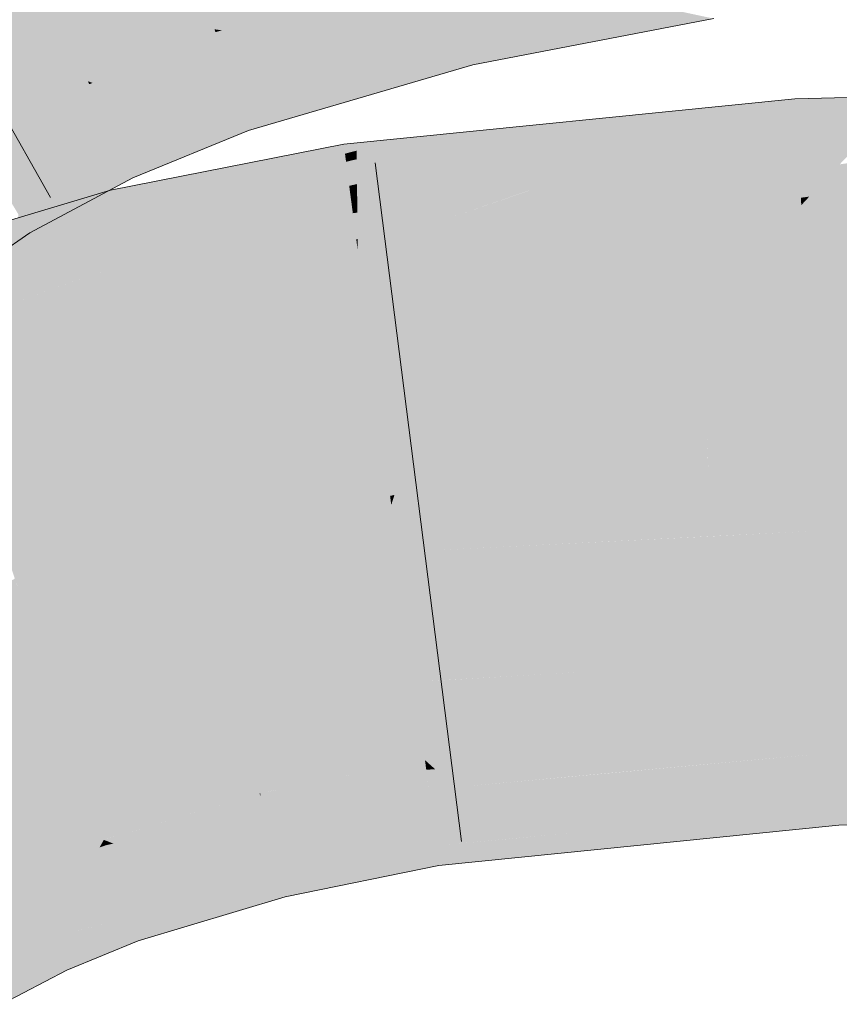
# Model space of a CAD drawing. Extents: x -620 to 3480, y 62 to 1107.
# Tile 162 of 256: x 208.114 to 208.395, y 738.086 to 738.424. Entities that reach past the tile are written whole.
import ezdxf

# ---------------------------------------------------------------- set-up
doc = ezdxf.new("R2010")
doc.units = 0
doc.layers.get('0').update_dxf_attribs({"lineweight": 35})
doc.layers.add('E_Leerrohr 25-A06G9GVN8I', color=7, linetype='Continuous', lineweight=9, true_color=0xff8000)
doc.layers.add('E_Leerrohr 25-Shading', color=7, linetype='Continuous', lineweight=9, true_color=0xff8000)

# ---------------------------------------------------------------- blocks, each defined once
blk = doc.blocks.new('Shading-A06G9GDR8I', base_point=(183.33435, 736.5506))
at = {"layer": 'E_Leerrohr 25-Shading', "color": 31, "true_color": 0xfabd7f}
for points in [[(208.26083, 738.4444), (208.24034, 738.5304), (208.18068, 738.42102), (208.1526, 738.50482)], [(208.18068, 738.42102), (208.1526, 738.50482), (208.13718, 738.4032), (208.09976, 738.48328)], [(208.13718, 738.4032), (208.09976, 738.48328), (208.09808, 738.38239), (208.05193, 738.45776)], [(208.54529, 738.31464), (208.545, 738.36444), (208.38649, 738.28955), (208.38219, 738.3606)], [(208.38219, 738.3606), (208.2598, 738.31647), (208.38649, 738.28955), (208.24246, 738.26105)], [(208.2598, 738.31647), (208.38219, 738.3606), (208.35367, 738.35773)], [(208.27007, 738.3493), (208.2598, 738.31647), (208.35367, 738.35773)], [(208.27007, 738.3493), (208.22983, 738.34528), (208.23195, 738.32916)], [(208.23195, 738.32916), (208.23506, 738.3056), (208.27007, 738.3493), (208.2598, 738.31647)], [(208.19868, 738.33911), (208.18999, 738.30432), (208.22983, 738.34528), (208.23195, 738.32916)], [(208.19868, 738.33911), (208.15378, 738.3302), (208.15852, 738.31097)], [(208.15852, 738.31097), (208.16396, 738.28894), (208.19868, 738.33911), (208.18999, 738.30432)], [(208.15852, 738.31097), (208.15378, 738.3302), (208.10057, 738.26617), (208.08569, 738.30994)], [(208.23195, 738.32916), (208.18999, 738.30432), (208.23506, 738.3056), (208.18393, 738.28015)], [(208.2598, 738.31647), (208.23506, 738.3056), (208.24246, 738.26105), (208.24097, 738.26074)], [(208.38649, 738.28955), (208.38754, 738.2724), (208.54529, 738.31464), (208.54547, 738.28217)], [(208.10057, 738.26617), (208.1058, 738.25079), (208.15852, 738.31097), (208.16396, 738.28894)], [(208.23506, 738.3056), (208.18393, 738.28015), (208.24097, 738.26074), (208.17496, 738.24438)], [(208.18999, 738.30432), (208.16396, 738.28894), (208.18393, 738.28015), (208.16808, 738.27228)], [(208.16396, 738.28894), (208.1058, 738.25079), (208.16808, 738.27228), (208.1096, 738.23962)], [(208.38649, 738.28955), (208.34978, 738.28229), (208.38754, 738.2724), (208.3503, 738.26862)], [(208.35008, 738.27393), (208.34978, 738.28229), (208.24138, 738.25763), (208.24246, 738.26105)], [(208.38754, 738.2724), (208.5455, 738.27606), (208.54547, 738.28217)], [(208.16808, 738.27228), (208.17496, 738.24438), (208.18393, 738.28015)], [(208.54553, 738.27124), (208.5455, 738.27606), (208.38766, 738.27032), (208.38754, 738.2724)], [(208.1096, 738.23962), (208.11417, 738.22626), (208.16808, 738.27228), (208.17496, 738.24438)], [(208.3503, 738.26862), (208.35008, 738.27393), (208.24138, 738.25763)], [(208.38766, 738.27032), (208.38754, 738.2724), (208.3503, 738.26862)], [(208.38896, 738.24878), (208.54565, 738.25061), (208.38766, 738.27032), (208.54553, 738.27124)], [(208.24353, 738.24139), (208.3503, 738.26862), (208.24138, 738.25763)], [(208.24353, 738.24139), (208.38896, 738.24878), (208.3503, 738.26862), (208.38766, 738.27032)], [(208.24097, 738.26074), (208.24138, 738.25763), (208.24246, 738.26105)], [(208.17496, 738.24438), (208.24138, 738.25763), (208.24097, 738.26074)], [(208.24353, 738.24139), (208.24138, 738.25763), (208.17732, 738.2348), (208.17496, 738.24438)], [(208.3528, 738.20294), (208.3916, 738.20526), (208.3511, 738.24683), (208.38896, 738.24878)], [(208.3916, 738.20526), (208.54588, 738.20831), (208.38896, 738.24878), (208.54565, 738.25061)], [(208.17732, 738.2348), (208.17496, 738.24438), (208.11438, 738.22559), (208.11417, 738.22626)], [(208.24353, 738.24139), (208.2494, 738.19684), (208.3511, 738.24683), (208.3528, 738.20294)], [(208.18832, 738.19025), (208.2494, 738.19684), (208.17732, 738.2348), (208.24353, 738.24139)], [(208.1295, 738.18115), (208.18832, 738.19025), (208.11438, 738.22559), (208.17732, 738.2348)], [(208.07628, 738.21307), (208.07719, 738.21112), (208.11209, 738.2323), (208.11417, 738.22626)], [(208.1295, 738.18115), (208.11417, 738.22626), (208.0945, 738.17389), (208.07719, 738.21112)], [(208.3916, 738.20526), (208.39238, 738.19232), (208.54588, 738.20831), (208.54601, 738.1886)], [(208.39238, 738.19232), (208.3916, 738.20526), (208.26207, 738.19757)], [(208.18832, 738.19025), (208.18987, 738.18402), (208.2494, 738.19684), (208.25121, 738.18323)], [(208.2494, 738.19684), (208.39238, 738.19232), (208.26207, 738.19757)], [(208.39238, 738.19232), (208.2494, 738.19684), (208.39288, 738.18414), (208.25121, 738.18323)], [(208.18987, 738.18402), (208.18832, 738.19025), (208.15514, 738.18512)], [(208.39238, 738.19232), (208.39288, 738.18414), (208.54601, 738.1886), (208.54601, 738.18768)], [(208.1295, 738.18115), (208.18987, 738.18402), (208.15514, 738.18512)], [(208.18987, 738.18402), (208.1295, 738.18115), (208.19449, 738.16528), (208.13612, 738.16168)], [(208.25121, 738.18323), (208.18987, 738.18402), (208.25294, 738.16998), (208.19449, 738.16528)], [(208.25121, 738.18323), (208.25294, 738.16998), (208.39288, 738.18414)], [(208.11449, 738.13098), (208.14264, 738.14258), (208.0945, 738.17389), (208.1295, 738.18115)], [(208.08882, 738.11749), (208.11449, 738.13098), (208.06026, 738.16516), (208.0945, 738.17389)], [(208.19449, 738.16528), (208.19615, 738.15857), (208.25294, 738.16998)], [(208.13612, 738.16168), (208.14264, 738.14258), (208.19449, 738.16528), (208.19615, 738.15857)]]:
    blk.add_solid(points, dxfattribs=at)
at = {"layer": 'E_Leerrohr 25-Shading', "color": 43, "true_color": 0xd7ab7f}
for points in [[(208.26126, 738.44269), (208.26083, 738.4444), (208.18068, 738.42102)], [(208.1833, 738.42065), (208.26189, 738.44), (208.18068, 738.42102), (208.26126, 738.44269)], [(208.18991, 738.41974), (208.26286, 738.43591), (208.1833, 738.42065), (208.26189, 738.44)], [(208.20178, 738.41809), (208.26421, 738.43024), (208.18991, 738.41974), (208.26286, 738.43591)], [(208.27042, 738.42371), (208.33795, 738.42773), (208.26726, 738.43048), (208.3091, 738.43396)], [(208.21968, 738.41565), (208.26584, 738.4234), (208.20178, 738.41809), (208.26421, 738.43024)], [(208.26584, 738.4234), (208.27042, 738.42371), (208.26421, 738.43024), (208.26726, 738.43048)], [(208.35214, 738.42468), (208.33795, 738.42773), (208.27383, 738.41626), (208.27042, 738.42371)], [(208.24295, 738.41241), (208.26761, 738.41602), (208.21968, 738.41565), (208.26584, 738.4234)], [(208.26761, 738.41602), (208.27383, 738.41626), (208.26584, 738.4234), (208.27042, 738.42371)], [(208.35214, 738.42468), (208.27383, 738.41626), (208.31775, 738.41809)], [(208.181, 738.42004), (208.18068, 738.42102), (208.13718, 738.4032)], [(208.13878, 738.40259), (208.18172, 738.41791), (208.13718, 738.4032), (208.181, 738.42004)], [(208.1833, 738.42065), (208.18068, 738.42102), (208.18214, 738.42035)], [(208.18214, 738.42035), (208.18068, 738.42102), (208.181, 738.42004)], [(208.18172, 738.41791), (208.18567, 738.41876), (208.181, 738.42004), (208.18214, 738.42035)], [(208.18567, 738.41876), (208.18991, 738.41974), (208.18214, 738.42035), (208.1833, 738.42065)], [(208.14244, 738.40118), (208.18289, 738.41437), (208.13878, 738.40259), (208.18172, 738.41791)], [(208.18289, 738.41437), (208.19167, 738.41614), (208.18172, 738.41791), (208.18567, 738.41876)], [(208.19167, 738.41614), (208.20178, 738.41809), (208.18567, 738.41876), (208.18991, 738.41974)], [(208.20018, 738.41229), (208.21968, 738.41565), (208.19167, 738.41614), (208.20178, 738.41809)], [(208.27383, 738.41626), (208.27666, 738.41016), (208.31775, 738.41809)], [(208.1483, 738.39893), (208.18448, 738.40967), (208.14244, 738.40118), (208.18289, 738.41437)], [(208.18448, 738.40967), (208.20018, 738.41229), (208.18289, 738.41437), (208.19167, 738.41614)], [(208.21062, 738.40765), (208.24295, 738.41241), (208.20018, 738.41229), (208.21968, 738.41565)], [(208.26906, 738.40997), (208.26761, 738.41602), (208.26482, 738.40942), (208.24295, 738.41241)], [(208.26906, 738.40997), (208.27666, 738.41016), (208.26761, 738.41602), (208.27383, 738.41626)], [(208.15611, 738.396), (208.18634, 738.40411), (208.1483, 738.39893), (208.18448, 738.40967)], [(208.18634, 738.40411), (208.21062, 738.40765), (208.18448, 738.40967), (208.20018, 738.41229)], [(208.22006, 738.4035), (208.26482, 738.40942), (208.21062, 738.40765), (208.24295, 738.41241)], [(208.26482, 738.40942), (208.26933, 738.40875), (208.26906, 738.40997)], [(208.26933, 738.40875), (208.27666, 738.41016), (208.26906, 738.40997)], [(208.18797, 738.39923), (208.22006, 738.4035), (208.18634, 738.40411), (208.21062, 738.40765)], [(208.26933, 738.40875), (208.26482, 738.40942), (208.22659, 738.40057), (208.22006, 738.4035)], [(208.26933, 738.40875), (208.22659, 738.40057), (208.25224, 738.40381)], [(208.13765, 738.40216), (208.13718, 738.4032), (208.09808, 738.38239)], [(208.13878, 738.40259), (208.13718, 738.4032), (208.13765, 738.40216)], [(208.16364, 738.39313), (208.18797, 738.39923), (208.15611, 738.396), (208.18634, 738.40411)], [(208.1891, 738.39587), (208.22659, 738.40057), (208.18797, 738.39923), (208.22006, 738.4035)], [(208.22659, 738.40057), (208.23241, 738.39801), (208.25224, 738.40381)], [(208.09869, 738.38135), (208.13869, 738.39996), (208.09808, 738.38239), (208.13765, 738.40216)], [(208.09998, 738.37927), (208.14027, 738.39655), (208.09869, 738.38135), (208.13869, 738.39996)], [(208.13869, 738.39996), (208.14244, 738.40118), (208.13765, 738.40216), (208.13878, 738.40259)], [(208.14027, 738.39655), (208.1483, 738.39893), (208.13869, 738.39996), (208.14244, 738.40118)], [(208.19009, 738.39288), (208.23241, 738.39801), (208.1891, 738.39587), (208.22659, 738.40057)], [(208.10185, 738.37622), (208.14229, 738.39227), (208.09998, 738.37927), (208.14027, 738.39655)], [(208.14229, 738.39227), (208.15611, 738.396), (208.14027, 738.39655), (208.1483, 738.39893)], [(208.1891, 738.39587), (208.18797, 738.39923), (208.16908, 738.39105), (208.16364, 738.39313)], [(208.19232, 738.38629), (208.23241, 738.39801), (208.19009, 738.39288)], [(208.3492, 738.39349), (208.37997, 738.39716), (208.35406, 738.39453)], [(208.3492, 738.39349), (208.35461, 738.38837), (208.37997, 738.39716)], [(208.3802, 738.39337), (208.37997, 738.39716), (208.35461, 738.38837)], [(208.41745, 738.39807), (208.37997, 738.39716), (208.3802, 738.39337)], [(208.3802, 738.39337), (208.38055, 738.3877), (208.41745, 738.39807), (208.41077, 738.39093)], [(208.14418, 738.38818), (208.16364, 738.39313), (208.14229, 738.39227), (208.15611, 738.396)], [(208.14552, 738.38531), (208.16908, 738.39105), (208.14418, 738.38818), (208.16364, 738.39313)], [(208.16908, 738.39105), (208.17409, 738.38916), (208.1891, 738.39587), (208.19009, 738.39288)], [(208.17409, 738.38916), (208.18716, 738.38416), (208.19009, 738.39288), (208.19232, 738.38629)], [(208.22958, 738.37231), (208.22963, 738.36786), (208.29031, 738.38654), (208.3492, 738.39349)], [(208.3492, 738.39349), (208.22963, 738.36786), (208.35461, 738.38837), (208.22966, 738.36407)], [(208.30238, 738.38934), (208.29031, 738.38654), (208.35406, 738.39453), (208.3492, 738.39349)], [(208.38055, 738.3877), (208.3802, 738.39337), (208.32393, 738.37781), (208.35461, 738.38837)], [(208.10378, 738.37305), (208.14418, 738.38818), (208.10185, 738.37622), (208.14229, 738.39227)], [(208.14674, 738.38269), (208.17409, 738.38916), (208.14552, 738.38531), (208.16908, 738.39105)], [(208.26765, 738.38586), (208.25204, 738.38196), (208.30238, 738.38934), (208.29031, 738.38654)], [(208.41077, 738.39093), (208.38055, 738.3877), (208.40567, 738.38556), (208.38081, 738.3833)], [(208.10521, 738.37073), (208.14552, 738.38531), (208.10378, 738.37305), (208.14418, 738.38818)], [(208.14995, 738.37585), (208.18716, 738.38416), (208.14674, 738.38269), (208.17409, 738.38916)], [(208.29031, 738.38654), (208.25204, 738.38196), (208.22958, 738.37231), (208.22955, 738.3764)], [(208.35461, 738.38837), (208.22966, 738.36407), (208.32393, 738.37781), (208.22969, 738.36127)], [(208.32393, 738.37781), (208.30534, 738.3714), (208.38055, 738.3877), (208.38081, 738.3833)], [(208.10657, 738.36853), (208.14674, 738.38269), (208.10521, 738.37073), (208.14552, 738.38531)], [(208.11021, 738.36255), (208.14995, 738.37585), (208.10657, 738.36853), (208.14674, 738.38269)], [(208.14995, 738.37585), (208.15126, 738.37305), (208.18716, 738.38416), (208.17062, 738.37738)], [(208.22949, 738.38202), (208.22952, 738.37933), (208.24693, 738.38379)], [(208.24693, 738.38379), (208.22952, 738.37933), (208.26765, 738.38586), (208.25204, 738.38196)], [(208.38081, 738.3833), (208.30534, 738.3714), (208.38101, 738.38007), (208.295, 738.3678)], [(208.40567, 738.38556), (208.38081, 738.3833), (208.40205, 738.38171), (208.38101, 738.38007)], [(208.22513, 738.38086), (208.18045, 738.36481), (208.22548, 738.3783), (208.17793, 738.36157)], [(208.18762, 738.37415), (208.18045, 738.36481), (208.22504, 738.38159), (208.22513, 738.38086)], [(208.22949, 738.38202), (208.22504, 738.38159), (208.22513, 738.38086)], [(208.22513, 738.38086), (208.22548, 738.3783), (208.22949, 738.38202), (208.22952, 738.37933)], [(208.22952, 738.37933), (208.22548, 738.3783), (208.22955, 738.3764), (208.22585, 738.37549)], [(208.25204, 738.38196), (208.22952, 738.37933), (208.22955, 738.3764)], [(208.38101, 738.38007), (208.295, 738.3678), (208.38118, 738.37744), (208.2886, 738.3656)], [(208.40205, 738.38171), (208.38101, 738.38007), (208.39905, 738.37854), (208.38118, 738.37744)], [(208.52367, 738.38043), (208.41003, 738.37665), (208.38492, 738.36353), (208.39539, 738.37463)], [(208.14995, 738.37585), (208.11021, 738.36255), (208.15126, 738.37305), (208.11186, 738.35986)], [(208.15126, 738.37305), (208.15268, 738.37), (208.17062, 738.37738)], [(208.22548, 738.3783), (208.17793, 738.36157), (208.22585, 738.37549), (208.17537, 738.35822)], [(208.22955, 738.3764), (208.22585, 738.37549), (208.22958, 738.37231), (208.22636, 738.37152)], [(208.32393, 738.37781), (208.22969, 738.36127), (208.30534, 738.3714), (208.22971, 738.35944)], [(208.38126, 738.37604), (208.31578, 738.36859), (208.22983, 738.34528), (208.26141, 738.3562)], [(208.38145, 738.37268), (208.38126, 738.37604), (208.27007, 738.3493), (208.22983, 738.34528)], [(208.38118, 738.37744), (208.2886, 738.3656), (208.38126, 738.37604), (208.28821, 738.36542)], [(208.39905, 738.37854), (208.38118, 738.37744), (208.39743, 738.37677), (208.38126, 738.37604)], [(208.39743, 738.37677), (208.38126, 738.37604), (208.3969, 738.37622), (208.38127, 738.37573)], [(208.3969, 738.37622), (208.38127, 738.37573), (208.39539, 738.37463), (208.38145, 738.37268)], [(208.11186, 738.35986), (208.11337, 738.35736), (208.15126, 738.37305), (208.1525, 738.37036)], [(208.14604, 738.36151), (208.14671, 738.35883), (208.17096, 738.37085), (208.18762, 738.37415)], [(208.14671, 738.35883), (208.14809, 738.35321), (208.18762, 738.37415), (208.18045, 738.36481)], [(208.22585, 738.37549), (208.17537, 738.35822), (208.22636, 738.37152), (208.17198, 738.35382)], [(208.27007, 738.3493), (208.35367, 738.35773), (208.38145, 738.37268), (208.38203, 738.36316)], [(208.39539, 738.37463), (208.38145, 738.37268), (208.38492, 738.36353), (208.38203, 738.36316)], [(208.545, 738.36444), (208.54494, 738.375), (208.38219, 738.3606), (208.48189, 738.37323)], [(208.38492, 738.36353), (208.38219, 738.3606), (208.459, 738.37256), (208.48189, 738.37323)], [(208.1525, 738.37036), (208.11337, 738.35736), (208.14436, 738.3656), (208.11479, 738.35504)], [(208.1525, 738.37036), (208.14436, 738.3656), (208.15268, 738.37)], [(208.14542, 738.36401), (208.14604, 738.36151), (208.15518, 738.36774), (208.17096, 738.37085)], [(208.22636, 738.37152), (208.17198, 738.35382), (208.22693, 738.36725), (208.16869, 738.34955)], [(208.22958, 738.37231), (208.22636, 738.37152), (208.22963, 738.36786), (208.22693, 738.36725)], [(208.30534, 738.3714), (208.22971, 738.35944), (208.295, 738.3678), (208.22971, 738.35846)], [(208.09595, 738.3443), (208.07898, 738.33191), (208.145, 738.36572), (208.14542, 738.36401)], [(208.11559, 738.35376), (208.09595, 738.3443), (208.14403, 738.36542), (208.145, 738.36572)], [(208.15518, 738.36774), (208.145, 738.36572), (208.14542, 738.36401)], [(208.22693, 738.36725), (208.16869, 738.34955), (208.2274, 738.36365), (208.16628, 738.34644)], [(208.22963, 738.36786), (208.22693, 738.36725), (208.22966, 738.36407), (208.2274, 738.36365)], [(208.295, 738.3678), (208.22971, 738.35846), (208.2886, 738.3656), (208.22972, 738.35803)], [(208.31578, 738.36859), (208.28821, 738.36542), (208.26141, 738.3562)], [(208.07832, 738.3316), (208.07909, 738.32935), (208.14542, 738.36401), (208.14604, 738.36151)], [(208.11479, 738.35504), (208.1172, 738.35114), (208.14436, 738.3656)], [(208.13283, 738.36212), (208.11559, 738.35376), (208.14403, 738.36542)], [(208.18045, 738.36481), (208.14809, 738.35321), (208.17793, 738.36157), (208.14857, 738.35126)], [(208.2274, 738.36365), (208.16628, 738.34644), (208.22777, 738.36096), (208.16479, 738.34448)], [(208.22966, 738.36407), (208.2274, 738.36365), (208.22969, 738.36127), (208.22777, 738.36096)], [(208.2886, 738.3656), (208.22972, 738.35803), (208.26141, 738.3562), (208.2298, 738.349)], [(208.35367, 738.35773), (208.38219, 738.3606), (208.38203, 738.36316)], [(208.38203, 738.36316), (208.38219, 738.3606), (208.38492, 738.36353)], [(208.07909, 738.32935), (208.07997, 738.32672), (208.14604, 738.36151), (208.14671, 738.35883)], [(208.1118, 738.35583), (208.09595, 738.3443), (208.13283, 738.36212)], [(208.17793, 738.36157), (208.14857, 738.35126), (208.17537, 738.35822), (208.14908, 738.34924)], [(208.22777, 738.36096), (208.16479, 738.34448), (208.228, 738.35913), (208.16414, 738.34363)], [(208.228, 738.35913), (208.16608, 738.34412), (208.22812, 738.35822)], [(208.22969, 738.36127), (208.22777, 738.36096), (208.22971, 738.35944), (208.228, 738.35913)], [(208.22971, 738.35944), (208.228, 738.35913), (208.22971, 738.35846), (208.22812, 738.35822)], [(208.07997, 738.32672), (208.08138, 738.32263), (208.14671, 738.35883), (208.14809, 738.35321)], [(208.11337, 738.35736), (208.1118, 738.34741), (208.1172, 738.35114)], [(208.17537, 738.35822), (208.14908, 738.34924), (208.17198, 738.35382), (208.14973, 738.34656)], [(208.22209, 738.35687), (208.16608, 738.34412), (208.205, 738.34479)], [(208.22935, 738.34888), (208.22812, 738.35822), (208.205, 738.34479), (208.22209, 738.35687)], [(208.22971, 738.35846), (208.22812, 738.35822), (208.22972, 738.35803), (208.22816, 738.35785)], [(208.22972, 738.35803), (208.22816, 738.35785), (208.2298, 738.349), (208.22935, 738.34888)], [(208.2298, 738.349), (208.22983, 738.34528), (208.26141, 738.3562)], [(208.14809, 738.35321), (208.08138, 738.32263), (208.14857, 738.35126), (208.08185, 738.32123)], [(208.17198, 738.35382), (208.14973, 738.34656), (208.16869, 738.34955), (208.15038, 738.34399)], [(208.14857, 738.35126), (208.08185, 738.32123), (208.14908, 738.34924), (208.08228, 738.31995)], [(208.14908, 738.34924), (208.08228, 738.31995), (208.14973, 738.34656), (208.08279, 738.31848)], [(208.16869, 738.34955), (208.15038, 738.34399), (208.16628, 738.34644), (208.15085, 738.3421)], [(208.22935, 738.34888), (208.205, 738.34479), (208.21733, 738.34503)], [(208.21733, 738.34503), (208.22983, 738.34528), (208.22935, 738.34888)], [(208.22935, 738.34888), (208.22983, 738.34528), (208.2298, 738.349)], [(208.14973, 738.34656), (208.08279, 738.31848), (208.15038, 738.34399), (208.08316, 738.31738)], [(208.16628, 738.34644), (208.15085, 738.3421), (208.16479, 738.34448), (208.15112, 738.34094)], [(208.15038, 738.34399), (208.08316, 738.31738), (208.15085, 738.3421), (208.0833, 738.31696)], [(208.15085, 738.3421), (208.09502, 738.32135), (208.15112, 738.34094)], [(208.16479, 738.34448), (208.15112, 738.34094), (208.16414, 738.34363), (208.15123, 738.34052)], [(208.15123, 738.34052), (208.15378, 738.3302), (208.16414, 738.34363)], [(208.15378, 738.3302), (208.19934, 738.34082), (208.16608, 738.34412), (208.205, 738.34479)], [(208.15378, 738.3302), (208.16608, 738.34412), (208.16414, 738.34363)], [(208.19868, 738.33911), (208.21733, 738.34503), (208.19615, 738.33856), (208.19934, 738.34082)], [(208.22983, 738.34528), (208.21733, 738.34503), (208.19868, 738.33911)], [(208.19934, 738.34082), (208.21733, 738.34503), (208.205, 738.34479)], [(208.12788, 738.33282), (208.09502, 738.32135), (208.15123, 738.34052), (208.15378, 738.3302)], [(208.15112, 738.34094), (208.12788, 738.33282), (208.15123, 738.34052)], [(208.19934, 738.34082), (208.15378, 738.3302), (208.19615, 738.33856)], [(208.09502, 738.32135), (208.0833, 738.31696), (208.15378, 738.3302), (208.08569, 738.30994)], [(208.54607, 738.17633), (208.54601, 738.18768), (208.39359, 738.17255), (208.39288, 738.18414)], [(208.33507, 738.17017), (208.39288, 738.18414), (208.25647, 738.16681), (208.25294, 738.16998)], [(208.39359, 738.17267), (208.39288, 738.18414), (208.33507, 738.17017)], [(208.39473, 738.1535), (208.54617, 738.15759), (208.39359, 738.17255), (208.54607, 738.17633)], [(208.25308, 738.16895), (208.25294, 738.16998), (208.19646, 738.15863)], [(208.25647, 738.16681), (208.25294, 738.16998), (208.25339, 738.16669)], [(208.3156, 738.16547), (208.33507, 738.17017), (208.25949, 738.16406), (208.25647, 738.16681)], [(208.39359, 738.17255), (208.26326, 738.16064), (208.32974, 738.1474), (208.27576, 738.14929)], [(208.39359, 738.17255), (208.39359, 738.17267), (208.3156, 738.16547), (208.33507, 738.17017)], [(208.39359, 738.17255), (208.32974, 738.1474), (208.39473, 738.1535)], [(208.19641, 738.15747), (208.25339, 738.16669), (208.19646, 738.15863), (208.25308, 738.16895)], [(208.19682, 738.15582), (208.25374, 738.16394), (208.19641, 738.15747), (208.25339, 738.16669)], [(208.25374, 738.16394), (208.25949, 738.16406), (208.25339, 738.16669), (208.25647, 738.16681)], [(208.19745, 738.15326), (208.25424, 738.16016), (208.19682, 738.15582), (208.25374, 738.16394)], [(208.25429, 738.15985), (208.26326, 738.16064), (208.25374, 738.16394), (208.25949, 738.16406)], [(208.25949, 738.16406), (208.26326, 738.16064), (208.3156, 738.16547)], [(208.19829, 738.1499), (208.25429, 738.15985), (208.19745, 738.15326), (208.25424, 738.16016)], [(208.19829, 738.1499), (208.19933, 738.14569), (208.25429, 738.15985), (208.25557, 738.15002)], [(208.25429, 738.15985), (208.25557, 738.15002), (208.26326, 738.16064), (208.27576, 738.14929)], [(208.19682, 738.15582), (208.19641, 738.15747), (208.14264, 738.14258), (208.14326, 738.14276)], [(208.19641, 738.15747), (208.19615, 738.15857), (208.14326, 738.14276)], [(208.19641, 738.15747), (208.19646, 738.15863), (208.19615, 738.15857)], [(208.3951, 738.14764), (208.54622, 738.15106), (208.39473, 738.1535), (208.54617, 738.15759)], [(208.19682, 738.15582), (208.14264, 738.14258), (208.14754, 738.14319)], [(208.14754, 738.14319), (208.1624, 738.14514), (208.19682, 738.15582), (208.19745, 738.15326)], [(208.1624, 738.14514), (208.19765, 738.14972), (208.19745, 738.15326), (208.19829, 738.1499)], [(208.35507, 738.14355), (208.3951, 738.14764), (208.35483, 738.14978), (208.39473, 738.1535)], [(208.14986, 738.13983), (208.19765, 738.14972), (208.14594, 738.1413), (208.1624, 738.14514)], [(208.1537, 738.13837), (208.19765, 738.14972), (208.14986, 738.13983)], [(208.19933, 738.14569), (208.19829, 738.1499), (208.15547, 738.1377), (208.1537, 738.13837)], [(208.19933, 738.14569), (208.20044, 738.14111), (208.25557, 738.15002), (208.25632, 738.14435)], [(208.25557, 738.15002), (208.25632, 738.14435), (208.27576, 738.14929), (208.2827, 738.14301)], [(208.25682, 738.14056), (208.25772, 738.13373), (208.35483, 738.14978), (208.35507, 738.14355)], [(208.27576, 738.14929), (208.2827, 738.14301), (208.32974, 738.1474)], [(208.14218, 738.14172), (208.14264, 738.14258), (208.11449, 738.13098)], [(208.14282, 738.14197), (208.14264, 738.14258), (208.14218, 738.14172)], [(208.14754, 738.14319), (208.14264, 738.14258), (208.1436, 738.14221)], [(208.1436, 738.14221), (208.14264, 738.14258), (208.14282, 738.14197)], [(208.14594, 738.1413), (208.1624, 738.14514), (208.1436, 738.14221), (208.14754, 738.14319)], [(208.16246, 738.13501), (208.20044, 738.14111), (208.15547, 738.1377), (208.19933, 738.14569)], [(208.20297, 738.13092), (208.25682, 738.14056), (208.20044, 738.14111), (208.25632, 738.14435)], [(208.25682, 738.14056), (208.2827, 738.14301), (208.25632, 738.14435)], [(208.11478, 738.13031), (208.1412, 738.13995), (208.11449, 738.13098), (208.14218, 738.14172)], [(208.11539, 738.12903), (208.13968, 738.13715), (208.11478, 738.13031), (208.1412, 738.13995)], [(208.13968, 738.13715), (208.14398, 738.13861), (208.1412, 738.13995), (208.14326, 738.14069)], [(208.1412, 738.13995), (208.14326, 738.14069), (208.14218, 738.14172), (208.14282, 738.14197)], [(208.14326, 738.14069), (208.14594, 738.1413), (208.14282, 738.14197), (208.1436, 738.14221)], [(208.14398, 738.13861), (208.14986, 738.13983), (208.14326, 738.14069), (208.14594, 738.1413)], [(208.14484, 738.13605), (208.1537, 738.13837), (208.14398, 738.13861), (208.14986, 738.13983)], [(208.16246, 738.13501), (208.18547, 738.12634), (208.20044, 738.14111), (208.20297, 738.13092)], [(208.20493, 738.12299), (208.25772, 738.13373), (208.20297, 738.13092), (208.25682, 738.14056)], [(208.11633, 738.12701), (208.1377, 738.13354), (208.11539, 738.12903), (208.13968, 738.13715)], [(208.14609, 738.13239), (208.14484, 738.13605), (208.13545, 738.12939), (208.1377, 738.13354)], [(208.1377, 738.13354), (208.14484, 738.13605), (208.13968, 738.13715), (208.14398, 738.13861)], [(208.14484, 738.13605), (208.14494, 738.13574), (208.1537, 738.13837), (208.15547, 738.1377)], [(208.14494, 738.13574), (208.14609, 738.13239), (208.15547, 738.1377), (208.16246, 738.13501)], [(208.1377, 738.13354), (208.11633, 738.12701), (208.11673, 738.12616)], [(208.11673, 738.12616), (208.11754, 738.12439), (208.1377, 738.13354), (208.13545, 738.12939)], [(208.13545, 738.12939), (208.15121, 738.11737), (208.14609, 738.13239)], [(208.15121, 738.11737), (208.18547, 738.12634), (208.14609, 738.13239), (208.16246, 738.13501)], [(208.11478, 738.13031), (208.11449, 738.13098), (208.08884, 738.11749), (208.08882, 738.11749)], [(208.08919, 738.11688), (208.11539, 738.12903), (208.08884, 738.11749), (208.11478, 738.13031)], [(208.08994, 738.1156), (208.11633, 738.12701), (208.08919, 738.11688), (208.11539, 738.12903)], [(208.11754, 738.12439), (208.12451, 738.10944), (208.13545, 738.12939)], [(208.13545, 738.12939), (208.12451, 738.10944), (208.15121, 738.11737), (208.13663, 738.11218)], [(208.18547, 738.12634), (208.19894, 738.12122), (208.20297, 738.13092), (208.20493, 738.12299)], [(208.09062, 738.1145), (208.11673, 738.12616), (208.08994, 738.1156), (208.11633, 738.12701)], [(208.09102, 738.11383), (208.11754, 738.12439), (208.09062, 738.1145), (208.11673, 738.12616)], [(208.15181, 738.1156), (208.19894, 738.12122), (208.15121, 738.11737), (208.18547, 738.12634)], [(208.09874, 738.10095), (208.12451, 738.10944), (208.09102, 738.11383), (208.11754, 738.12439)], [(208.19894, 738.12122), (208.15181, 738.1156), (208.18382, 738.1167), (208.15269, 738.11298)], [(208.15181, 738.1156), (208.12451, 738.10944), (208.15269, 738.11298), (208.12569, 738.10687)], [(208.13663, 738.11218), (208.15181, 738.1156), (208.15121, 738.11737)], [(208.15269, 738.11298), (208.15297, 738.11218), (208.18382, 738.1167), (208.17918, 738.1153)], [(208.12569, 738.10687), (208.12604, 738.10614), (208.15269, 738.11298), (208.15297, 738.11218)], [(208.12604, 738.10614), (208.12993, 738.09778), (208.15297, 738.11218), (208.15442, 738.10791)], [(208.15297, 738.11218), (208.15442, 738.10791), (208.17918, 738.1153)], [(208.12451, 738.10944), (208.09874, 738.10095), (208.12569, 738.10687), (208.1002, 738.09851)], [(208.1002, 738.09851), (208.1006, 738.09784), (208.12569, 738.10687), (208.12604, 738.10614)], [(208.12604, 738.10614), (208.1006, 738.09784), (208.1118, 738.08826), (208.10652, 738.08795)], [(208.12604, 738.10614), (208.1118, 738.08826), (208.12993, 738.09778)]]:
    blk.add_solid(points, dxfattribs=at)
blk = doc.blocks.new('Referenz-A06G9GVP8I')
at = {"layer": 'E_Leerrohr 25-A06G9GVN8I', "linetype": 'Continuous', "ltscale": 0.13}
for p, q in [((208.00853, 738.56773), (208.12435, 738.36325)), ((208.35215, 738.42469), (208.26933, 738.40878)), ((208.26933, 738.40878), (208.19232, 738.38628)), ((208.5448, 738.40106), (208.37998, 738.39716)), ((208.37998, 738.39716), (208.22504, 738.38156)), ((208.19232, 738.38628), (208.15268, 738.37001)), ((208.22504, 738.38156), (208.14501, 738.36572)), ((208.23587, 738.37514), (208.26555, 738.14202)), ((208.15268, 738.37001), (208.1172, 738.35115)), ((208.14501, 738.36572), (208.07391, 738.34457)), ((208.1172, 738.35115), (208.08824, 738.33091)), ((208.54621, 738.15106), (208.3951, 738.14762)), ((208.3951, 738.14762), (208.25773, 738.13371)), ((208.25773, 738.13371), (208.20492, 738.123)), ((208.20492, 738.123), (208.15443, 738.10789)), ((208.15443, 738.10789), (208.12993, 738.09777)), ((208.12993, 738.09777), (208.10765, 738.08608))]:
    blk.add_line(p, q, dxfattribs=at)

msp = doc.modelspace()

# ---------------------------------------------------------------- block references
at = {"color": 8, "lineweight": 25, "ltscale": 0.25, "true_color": 0x808080}
msp.add_blockref('Referenz-A06G9GVP8I', (0, 0), dxfattribs=at)
msp.add_blockref('Shading-A06G9GDR8I', (183.33435, 736.5506))

doc.saveas('drawing.dxf')
